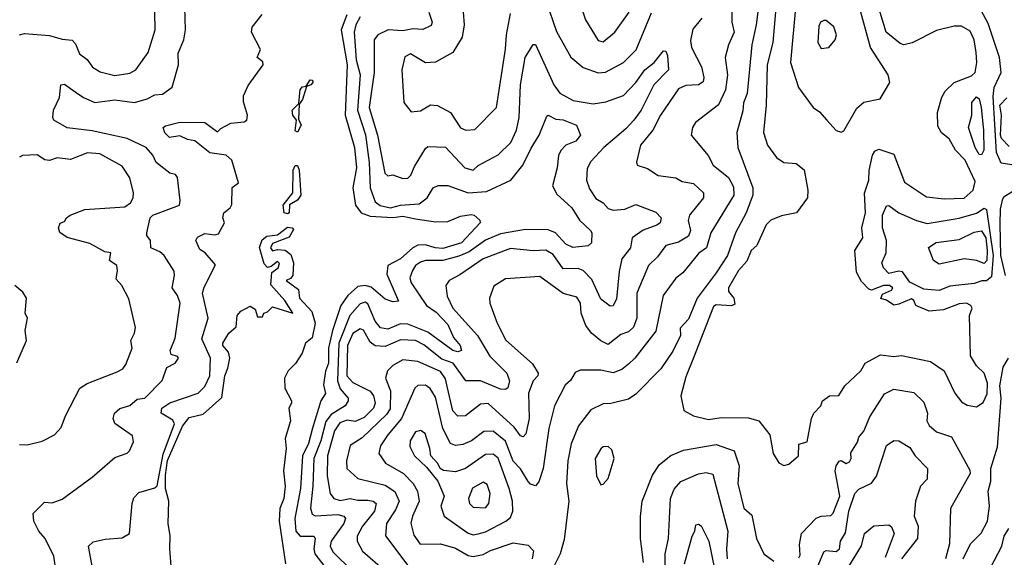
# Model space of a CAD drawing. Extents: x 1995148 to 2088947, y 769131 to 906009.
# Tile 40 of 256: x 2015646 to 2019576, y 772481 to 774625. Entities that reach past the tile are written whole.
import ezdxf

# ---------------------------------------------------------------- set-up
doc = ezdxf.new("R2010")
doc.units = 0

msp = doc.modelspace()

# ---------------------------------------------------------------- linework, layer by layer
at = {"layer": '0CON05XD'}
for points in [[(2018610, 774805), (2018585.4, 774605), (2018567.8, 774525), (2018548.9, 774331.1), (2018534.2, 774294.2), (2018532.3, 774262.3), (2018507.8, 774175), (2018511.8, 774115), (2018572.5, 773955), (2018572.5, 773925), (2018545.3, 773855), (2018502.3, 773775), (2018470.4, 773685), (2018426, 773615), (2018350, 773515), (2018315, 773430), (2018281.2, 773395), (2018282.9, 773365), (2018252.5, 773302.5), (2018205, 773232), (2018105, 773130.8), (2018075, 773111.9), (2018005, 773094.2), (2017975, 773093.3), (2017925, 773069.4), (2017875.4, 773004.6), (2017847.1, 772932.9), (2017832.9, 772865), (2017828.5, 772775), (2017836.9, 772705), (2017818.3, 772551.7), (2017803.3, 772495), (2017747.4, 772382.6)], [(2017850.8, 774785), (2017904.6, 774624.6), (2017955, 774542), (2017975, 774537.5), (2018020.8, 774575), (2018078.1, 774655)], [(2018695, 772847.5), (2018715, 772852.5), (2018754, 772885), (2018755, 772932.5), (2018789.2, 772940.8), (2018805.7, 773035), (2018815, 773056.2), (2018843.3, 773085), (2018850, 773105), (2018877.5, 773125), (2018915, 773126.7), (2018938.8, 773165), (2019003.3, 773225), (2019020, 773255), (2019081.7, 773288.3), (2019135, 773281.9), (2019165, 773285.6), (2019281.1, 773261.1), (2019335.8, 773225), (2019378, 773135), (2019405, 773101.2), (2019427.7, 773087.7), (2019465, 773081.2), (2019491.7, 773098.3), (2019507.6, 773132.4), (2019509.1, 773175), (2019495.2, 773215.2), (2019465, 773244.4), (2019440, 773285), (2019436.2, 773445), (2019446.7, 773475), (2019442.5, 773485), (2019425, 773494), (2019395, 773491.5), (2019332.7, 773467.3), (2019275, 773462.3), (2019221.9, 773485), (2019214.4, 773505), (2019205, 773511.8), (2019155, 773491.1), (2019135, 773486.9), (2019105, 773506.9), (2019082.5, 773512.5), (2019089.7, 773530.3), (2019125, 773546.2), (2019130, 773555), (2019117.5, 773565), (2019093.8, 773565), (2019045, 773546.2), (2019035, 773550), (2019005, 773580.8), (2018985, 773617.5), (2018979.4, 773705), (2019011.5, 773755), (2019006.7, 773795), (2019021.1, 773855), (2019017, 773933), (2019035.3, 773985), (2019036.6, 774023.4), (2019050, 774085), (2019059.1, 774100.9), (2019075, 774109.2), (2019135, 774088.8), (2019177.1, 773977.1), (2019265, 773918.5), (2019335, 773910.9), (2019415, 773912.9), (2019451.4, 773945), (2019459.4, 773979.4), (2019419.2, 774065), (2019380.6, 774105), (2019355, 774150), (2019324.4, 774174.4), (2019310, 774200), (2019309.4, 774255), (2019326.2, 774316.2), (2019339.7, 774340.3), (2019375, 774374.3), (2019445, 774401.2), (2019459.1, 774415), (2019466, 774454), (2019463.1, 774495), (2019454.7, 774545), (2019439.6, 774579.6), (2019405, 774599.1), (2019375, 774599.4), (2019305, 774582.8), (2019207.2, 774532.8), (2019175, 774525.6), (2019160.2, 774530.2), (2019103.5, 774575), (2019042.1, 774782.1)], [(2015788.8, 772441.2), (2015781.4, 772485), (2015747.1, 772555), (2015722.5, 772585), (2015702.5, 772625), (2015698.8, 772655), (2015745, 772700), (2015775, 772698), (2015815, 772712), (2015935, 772800), (2016025, 772878.8), (2016075, 772896), (2016084, 772905), (2016099.3, 772940.7), (2016096.2, 772965), (2016025.8, 773015), (2016019.2, 773035), (2016024, 773055), (2016045.5, 773074.5), (2016085, 773085.6), (2016115, 773111.4), (2016145, 773115.8), (2016214.6, 773185.4), (2016232.5, 773237.5), (2016265.6, 773255), (2016279.4, 773275), (2016275, 773282), (2016250, 773290), (2016245.7, 773305), (2016266.5, 773355), (2016285.6, 773495), (2016275.6, 773525), (2016254.5, 773555), (2016264, 773605), (2016261.7, 773621.7), (2016222, 773685), (2016205, 773699.2), (2016168.8, 773715), (2016168, 773745), (2016152.5, 773765), (2016152.5, 773775), (2016166.7, 773835), (2016176.7, 773845), (2016283.3, 773885), (2016286.1, 773903.9), (2016275.8, 773995.8), (2016267.5, 774007.5), (2016245, 774012.5), (2016190, 774055), (2016176.7, 774085), (2016150, 774115), (2016075, 774151.2), (2015935, 774182.3), (2015834.6, 774194.6), (2015782.5, 774225), (2015777.5, 774235), (2015780, 774265), (2015804.2, 774315), (2015810, 774365), (2015825, 774368), (2015867.4, 774337.4), (2015900, 774315), (2015945, 774295.5), (2016025, 774305.6), (2016104.5, 774295.5), (2016155, 774309.4), (2016185, 774325.8), (2016215, 774328), (2016253.8, 774356.2), (2016279.5, 774445), (2016278.5, 774491.5), (2016301.1, 774545), (2016307.5, 774585), (2016304.4, 774675)], [(2018488.6, 774695), (2018488.6, 774615), (2018496.7, 774575), (2018474.6, 774525.4), (2018461.5, 774475), (2018470.8, 774405), (2018462.5, 774345), (2018435, 774285.6), (2018343.3, 774215), (2018331.2, 774195), (2018326.2, 774165), (2018393.4, 774083.4), (2018412.9, 774045), (2018475.3, 773995.3), (2018495, 773958), (2018496.1, 773925), (2018404.3, 773775), (2018387.1, 773715), (2018356.5, 773693.5), (2018292.5, 773615), (2018265, 773594.2), (2018214.4, 773525), (2018185, 773382.5), (2018100.6, 773275), (2018075, 773251.4), (2018049.6, 773230.4), (2018015, 773216.7), (2017965, 773227.1), (2017882.7, 773227.3), (2017862.3, 773217.7), (2017844.3, 773185.7), (2017822.8, 773167.2), (2017780, 773085), (2017758.1, 772995), (2017735.4, 772835), (2017717.9, 772782.1), (2017705, 772766.2), (2017685, 772772.5), (2017675, 772782.5), (2017643.9, 772833.9), (2017615, 772864.4), (2017585, 772944.5), (2017535, 772983.8), (2017498.1, 772981.9), (2017448.6, 772945), (2017415, 772930.9), (2017385, 772926.5), (2017365, 772934.4), (2017334.3, 772994.3), (2017305, 773120), (2017283.4, 773153.4), (2017265, 773167.1), (2017235, 773165.6), (2017222.5, 773155), (2017169.6, 773035), (2017115, 772968.9), (2017085.4, 772925), (2017079.4, 772895), (2017106.2, 772856.2), (2017176.9, 772815), (2017215.6, 772775), (2017233.9, 772743.9), (2017240.4, 772705), (2017213.1, 772645), (2017206.6, 772616.6), (2017218.8, 772568.8), (2017243.6, 772533.6), (2017324.6, 772534.6), (2017385, 772516.4), (2017435, 772487.3), (2017455, 772483.9), (2017495, 772491.8), (2017525, 772508.2), (2017615, 772537.8), (2017675, 772529.4), (2017696.4, 772506.4), (2017691.5, 772475)], [(2017747.4, 774697.4), (2017788.1, 774578.1), (2017845, 774476.2), (2017894.5, 774434.5), (2017955, 774413.1), (2017983.6, 774416.4), (2018055.8, 774455), (2018105.6, 774505), (2018167.3, 774652.7)], [(2018743.1, 774686.9), (2018722.5, 774455), (2018754.2, 774354.2), (2018812.5, 774275), (2018837.6, 774257.6), (2018867.5, 774225), (2018905, 774183.3), (2018925, 774176.7)], [(2018925, 774176.7), (2018935, 774182.5), (2018987.3, 774272.7), (2019015, 774296.2), (2019080.5, 774309.5), (2019118.8, 774375), (2019112, 774405), (2019041.5, 774515), (2018994.5, 774685)], [(2019613.8, 774045), (2019562.4, 774052.4), (2019544.6, 774095), (2019530.8, 774319.2), (2019535, 774354.2), (2019562.9, 774415), (2019556.9, 774475), (2019510.8, 774610.8), (2019482.7, 774662.7)], [(2015644.5, 774565.5), (2015665, 774570), (2015765, 774562), (2015815, 774547.5), (2015855, 774544.2), (2015868.5, 774528.5), (2015885, 774488.8), (2015915, 774466.2), (2015935.6, 774435.6), (2015966.8, 774416.8), (2016025, 774402.5), (2016085, 774411.4), (2016108.8, 774425), (2016158.6, 774495), (2016186.9, 774585), (2016185.6, 774655)], [(2015935.5, 772445.5), (2015920, 772525), (2015938.3, 772541.7), (2015986.4, 772553.6), (2016055, 772558.8), (2016083.3, 772575), (2016094.1, 772695.9), (2016101.7, 772718.3), (2016121.5, 772738.5), (2016185, 772757.1), (2016194.4, 772765.6), (2016218, 772892), (2016263, 773013), (2016257.1, 773027.1), (2016210.6, 773055), (2016212.7, 773075), (2016245, 773096.8), (2016357.5, 773135), (2016385, 773162.5), (2016404.3, 773205), (2016407.5, 773275), (2016372.1, 773352.1), (2016397.4, 773435), (2016375.3, 773535), (2016381.6, 773558.4), (2016427.5, 773647.5), (2016385.9, 773695.9), (2016365, 773709.2), (2016349.2, 773745), (2016355, 773757.5), (2016385, 773772.9), (2016425, 773767.5), (2016438.6, 773771.4), (2016462.5, 773815), (2016456.7, 773835), (2016460.8, 773855), (2016486, 773875), (2016492.4, 773887.6), (2016493.5, 773956.5), (2016518.8, 773975), (2016492.3, 774065), (2016470, 774085), (2016404.7, 774094.7), (2016345, 774142.7), (2016315, 774147.5), (2016285, 774162.3), (2016243.3, 774155), (2016225, 774173.8), (2016218.8, 774195), (2016227.5, 774202.5), (2016285, 774217.2), (2016385, 774215.6), (2016435, 774177.5), (2016448.3, 774191.7), (2016487.9, 774212.1), (2016542.1, 774217.9), (2016552.5, 774225), (2016555.5, 774245), (2016538.3, 774298.3), (2016538.5, 774321.5), (2016557.6, 774362.4), (2016618.1, 774445), (2016616.7, 774456.7), (2016593.3, 774475), (2016606.4, 774506.4), (2016570.8, 774575), (2016574, 774595), (2016613.6, 774646.4)], [(2016952, 774645), (2016928.4, 774585), (2016952.4, 774445), (2016944.3, 774245), (2016982.5, 774115), (2016989.6, 774035), (2016975.4, 773955), (2016985.4, 773885), (2017008.2, 773855), (2017045, 773841.3), (2017135, 773836.3), (2017175, 773842), (2017225, 773831.1), (2017305, 773819.6), (2017355, 773820.8), (2017405, 773841.4), (2017447.6, 773847.6), (2017460, 773845), (2017482.5, 773825), (2017483.8, 773815), (2017409.2, 773735), (2017335, 773712.9), (2017303.3, 773715), (2017265, 773726.8), (2017235, 773725.3), (2017214.8, 773715.2), (2017165, 773671.8), (2017114.7, 773645.3), (2017110.8, 773610.8), (2017157.7, 773502.3), (2017135, 773500), (2017105, 773510.8), (2017048.1, 773558.1), (2017025, 773564.7), (2016995, 773560.9), (2016954.8, 773525.2), (2016927.9, 773485), (2016894.8, 773385), (2016878.8, 773315), (2016877.9, 773255), (2016866.2, 773223.8), (2016858.6, 773168.6), (2016866.3, 773133.7), (2016847.5, 773105), (2016813.9, 772996.1), (2016798, 772935), (2016774.8, 772885), (2016766.1, 772755), (2016743.6, 772635), (2016747.7, 772585), (2016765, 772564.7), (2016820, 772565), (2016825.5, 772555), (2016819.7, 772515), (2016823.2, 772495), (2016863.1, 772443.1)], [(2017005, 774636.5), (2016987.3, 774605), (2016980.5, 774575), (2016988.8, 774465), (2017004.3, 774405), (2016994.4, 774265), (2017025.8, 774165.8), (2017040.6, 774055), (2017043.9, 773955), (2017065, 773898.1), (2017084.7, 773884.7), (2017125.7, 773874.3), (2017165, 773885.3), (2017239.6, 773890.4), (2017271.4, 773915), (2017295.8, 773954.2), (2017315.7, 773964.3), (2017355, 773964.5), (2017435, 773934.7), (2017509.5, 773940.5), (2017605.8, 773985), (2017654.4, 774045), (2017686.6, 774113.4), (2017719.5, 774165), (2017749.7, 774240.3), (2017755, 774244), (2017785, 774228.6), (2017815, 774226.5), (2017868, 774205), (2017883.8, 774165), (2017865, 774141.2), (2017825.7, 774124.3), (2017805, 774103.8), (2017796.2, 774083.8), (2017790.9, 774035), (2017772.9, 773962.9), (2017789.1, 773929.1), (2017848.8, 773875), (2017880, 773825), (2017923.8, 773785), (2017928.8, 773775), (2017927.5, 773735), (2017915, 773723.8), (2017854, 773716), (2017825, 773729.4), (2017784.2, 773775), (2017755, 773787.3), (2017665, 773788.9), (2017565, 773770.6), (2017505, 773746.2), (2017440.1, 773699.9), (2017398.3, 773681.7), (2017335, 773664.2), (2017265, 773664.7), (2017245, 773658.5), (2017225.5, 773644.5), (2017213.1, 773625), (2017202.9, 773595), (2017207.5, 773575), (2017270, 773485), (2017308.1, 773458.1), (2017355, 773408.9), (2017377.4, 773357.4), (2017404.3, 773325), (2017409.2, 773305), (2017395, 773300), (2017375, 773306.2), (2017275, 773378.3), (2017195, 773411.1), (2017165, 773411.6), (2017115, 773391.1), (2017085.8, 773395.8), (2017065, 773422.2), (2017035, 773491.5), (2017025, 773498.8), (2017005, 773492.2), (2016963.6, 773445), (2016919.5, 773335), (2016914.4, 773184.4), (2016925, 773153.1), (2016957.1, 773115), (2016957.1, 773105), (2016945.3, 773084.7), (2016889.2, 773050.8), (2016867.3, 773022.7), (2016847.7, 772945), (2016820, 772875), (2016815.8, 772765), (2016806.2, 772676.2), (2016812.7, 772652.7), (2016825, 772646.5), (2016915, 772651.8), (2016939.2, 772645), (2016945.6, 772635), (2016939.6, 772615), (2016888.5, 772545), (2016885.4, 772525), (2016895, 772501.9), (2016975, 772424.6)], [(2018368.1, 774631.9), (2018332.3, 774587.7), (2018322.4, 774542.4), (2018327.1, 774515), (2018367, 774437), (2018376.9, 774395), (2018373.1, 774376.9), (2018355, 774365.6), (2018305, 774362.5), (2018275, 774350), (2018202.9, 774245), (2018173.1, 774185), (2018124, 774125), (2018107, 774057), (2018110, 774045), (2018151.2, 774031.2), (2018193.6, 774003.6), (2018264.3, 773994.3), (2018289.7, 773979.7), (2018335, 773971.4), (2018374.4, 773935), (2018375.5, 773915), (2018319.6, 773845), (2018314, 773824), (2018322.5, 773785), (2018315, 773761.9), (2018275, 773737.5), (2018225, 773724.3), (2018191.1, 773678.9), (2018155.5, 773645), (2018109.4, 773535), (2018109.1, 773435), (2018095, 773398.6), (2018075, 773380.5), (2018045, 773369.4), (2017995, 773330), (2017964.6, 773344.6), (2017927.5, 773375), (2017905.6, 773405), (2017886.8, 773455), (2017883.5, 773495), (2017868.9, 773518.9), (2017815, 773533.1), (2017721.1, 773601.1), (2017585, 773591.9), (2017538.3, 773561.7), (2017521.2, 773515), (2017522, 773495), (2017551.9, 773415), (2017586.2, 773346.2), (2017693.1, 773253.1), (2017715.7, 773215), (2017714.3, 773205), (2017695.4, 773184.6), (2017676.7, 773135), (2017679.5, 773035), (2017666.3, 772973.7), (2017655, 772961.2), (2017645, 772965.8), (2017619.5, 772999.5), (2017515, 773094.5), (2017485, 773091.1), (2017424.7, 773045.3), (2017394, 773044), (2017374.1, 773065), (2017353.7, 773156.3), (2017345, 773192.9), (2017325, 773221.9), (2017235, 773261.1), (2017175, 773268.5), (2017134.7, 773245.3), (2017114.3, 773225), (2017105.7, 773195), (2017125.9, 773145), (2017125, 773072.9), (2017109.1, 773050.9), (2017012.2, 772957.8), (2016965, 772926.2), (2016950.6, 772865), (2016951.1, 772835), (2016995, 772794.4), (2017105, 772768.9), (2017143.6, 772743.7), (2017159.6, 772705), (2017145, 772670), (2017109.4, 772615), (2017105.6, 772565.6), (2017195, 772448.1)], [(2017278.9, 774655), (2017291.9, 774615), (2017287.9, 774602.1), (2017255, 774586.4), (2017215, 774589.3), (2017175, 774581.3), (2017116.7, 774585), (2017074.7, 774565.3), (2017060.6, 774545), (2017060.9, 774415), (2017040.7, 774275), (2017074, 774165), (2017103.2, 774013.2), (2017115, 774002.5), (2017135, 774006.7), (2017175, 773991.2), (2017195, 773992.9), (2017207.1, 774005), (2017220.9, 774039.1), (2017265, 774112), (2017275, 774120), (2017345, 774117.1), (2017422.9, 774035), (2017455.5, 774024.5), (2017475, 774043.8), (2017555, 774086.7), (2017606.1, 774136.1), (2017628.5, 774185), (2017639.2, 774235), (2017643.9, 774365), (2017663.3, 774475), (2017695, 774526.2), (2017705, 774526.7), (2017777.8, 774365), (2017801.7, 774331.7), (2017855, 774302.5), (2017935, 774289.4), (2017985, 774297.9), (2018055, 774323.1), (2018105.3, 774374.7), (2018141.1, 774425), (2018177.5, 774455), (2018215, 774501.2), (2018225, 774500), (2018231.9, 774481.9), (2018235.7, 774425), (2018176.5, 774365), (2018126.2, 774265), (2018096.9, 774225), (2018065, 774189.5), (2017976.9, 774115), (2017925, 774060), (2017911.2, 774031.2), (2017907.5, 773985), (2017920.5, 773950.5), (2017945, 773912.2), (2017975, 773894.4), (2017995, 773872.5), (2018015, 773865.4), (2018060.4, 773869.6), (2018105, 773888.2), (2018185, 773857.8), (2018205.8, 773835), (2018201.4, 773815), (2018188.6, 773805), (2018133.8, 773786.2), (2018090, 773755), (2018083.1, 773715), (2018049.3, 773670.7), (2018038.6, 773621.4), (2018028.3, 773511.7), (2018015, 773483.8), (2018003, 773483), (2017965, 773510.8), (2017929.3, 773589.3), (2017895, 773624.4), (2017875, 773632.7), (2017815, 773630.9), (2017775, 773688.5), (2017745, 773706.4), (2017695, 773702.7), (2017605, 773712.1), (2017495, 773671.8), (2017402.8, 773607.2), (2017359.2, 773585), (2017346, 773565), (2017351.9, 773521.9), (2017374.5, 773475), (2017472.9, 773365), (2017522.4, 773282.4), (2017590.6, 773215), (2017600, 773185), (2017593.4, 773156.6), (2017585, 773150), (2017565, 773151.5), (2017485, 773184.6), (2017426.7, 773185), (2017376.1, 773255), (2017330.5, 773270.5), (2017258.7, 773328.7), (2017225, 773345.3), (2017165, 773347.7), (2017105, 773322.1), (2017065, 773323.6), (2017045, 773339.4), (2017017.3, 773387.3), (2017005, 773392.2), (2016975, 773373.6), (2016953.9, 773326.1), (2016951.9, 773205), (2016975, 773178.2), (2017045, 773143.5), (2017058.2, 773125), (2017064.6, 773095), (2017057.3, 773075), (2017021, 773039), (2016985, 773022.2), (2016952.1, 773027.9)], [(2017415.7, 774655), (2017419.4, 774605), (2017411.4, 774555), (2017375, 774494), (2017305, 774456), (2017265, 774453.8), (2017205, 774489.4), (2017182.5, 774477.5), (2017171.4, 774425), (2017179.2, 774295), (2017208.3, 774258.3), (2017245, 774262), (2017285, 774286), (2017313, 774283), (2017365.4, 774255.4), (2017405, 774194.2), (2017425.7, 774184.3), (2017462.4, 774187.6), (2017548.6, 774275), (2017585, 774507.5), (2017588.5, 774565), (2017605, 774650)], [(2018662.7, 774657.3), (2018651.2, 774535), (2018628.9, 774445), (2018625.6, 774285), (2018614.3, 774175), (2018630.8, 774125), (2018666.2, 774075), (2018695, 774056.2), (2018745, 774051.2), (2018776.6, 774026.6), (2018791.4, 773945), (2018790, 773915), (2018745.6, 773854.4), (2018686.9, 773843.1), (2018644.3, 773825.7), (2018625, 773806.7), (2018587.5, 773725), (2018565, 773704.2), (2018547.4, 773662.6), (2018514.3, 773625), (2018474.2, 773555), (2018475, 773541.2), (2018495.6, 773515), (2018499.7, 773490.3), (2018486.5, 773483.5), (2018425, 773487.9), (2018415, 773480.8), (2018335, 773276.2), (2018305, 773200), (2018284, 773125), (2018295.8, 773065.8), (2018334.4, 773044.4), (2018395, 773030.8), (2018445, 773037.8), (2018555, 773036.9), (2018595.6, 773025.6), (2018639.8, 772969.8), (2018652.9, 772895), (2018675, 772857.5), (2018695, 772847.5)], [(2018845, 774510), (2018875, 774514), (2018900, 774545), (2018906, 774565), (2018895, 774596.7), (2018865, 774622.5), (2018855, 774622.5), (2018842.5, 774615), (2018835, 774600), (2018831.1, 774535), (2018845, 774510)], [(2016755, 774176.7), (2016745, 774182.5), (2016750, 774225), (2016735.5, 774245), (2016733.1, 774265), (2016759.5, 774290.5), (2016765, 774346.9), (2016775, 774357.7), (2016789.7, 774360.3), (2016805, 774385.5), (2016814, 774384), (2016815.9, 774375), (2016807.8, 774365), (2016790.7, 774359.3), (2016775, 774307.5), (2016761.7, 774288.3), (2016758.8, 774228.8), (2016768.5, 774205), (2016755, 774176.7)], [(2019485, 774085.6), (2019475, 774087.8), (2019459.6, 774115), (2019432.2, 774195), (2019446.2, 774245), (2019446.2, 774295), (2019465, 774317.8), (2019475, 774309.2), (2019482.9, 774275), (2019491.9, 774185), (2019493.4, 774105), (2019485, 774085.6)], [(2019595, 774118.9), (2019565, 774151.2), (2019559.8, 774165), (2019563.9, 774243.9), (2019558.1, 774285), (2019585, 774313.1)], [(2015645, 772930), (2015675, 772928.8), (2015735, 772943.8), (2015785, 772968.8), (2015811.2, 772998.8), (2015828, 773045), (2015886.2, 773155), (2015915, 773174), (2016035, 773220), (2016057, 773233), (2016069.6, 773250.4), (2016094.4, 773315), (2016088.9, 773345), (2016104.4, 773375), (2016107.3, 773397.3), (2016081.7, 773511.7), (2016053.8, 773565), (2016030.3, 773590.3), (2016036.2, 773625), (2016033.3, 773645), (2016003.8, 773665), (2016010, 773695), (2015985, 773699.2), (2015925, 773732.1), (2015835.8, 773755.8), (2015806.1, 773776.1), (2015800, 773795), (2015807, 773813), (2015825, 773820), (2015832.5, 773835), (2015846.7, 773845), (2015905, 773868.8), (2016065, 773878.5), (2016088.1, 773895), (2016098.9, 773915), (2016100, 773935), (2016085.4, 773995), (2016055, 774041.4), (2015965, 774090), (2015916.4, 774093.6), (2015848, 774068), (2015795, 774074.2), (2015765, 774064.2), (2015746.1, 774066.1), (2015715, 774086.2), (2015656.4, 774083.6), (2015645, 774077.5)], [(2016715, 773850.4), (2016701.5, 773855), (2016696.9, 773885), (2016736.2, 773935), (2016737.5, 774025), (2016745, 774044.3), (2016755, 774044.2), (2016761.3, 774025), (2016767.3, 773925), (2016754.4, 773905), (2016722.9, 773887.1), (2016721.5, 773855), (2016715, 773850.4)], [(2019580.3, 773605), (2019561.7, 773685), (2019559.3, 773809.3), (2019560.6, 773869.4), (2019569.4, 773910.6), (2019575, 773920), (2019615.6, 773945)], [(2019315, 773544.7), (2019255, 773550.9), (2019198.7, 773578.7), (2019169.5, 773619.5), (2019155, 773622.3), (2019115, 773612.9), (2019093.1, 773635), (2019087.3, 773655), (2019103.8, 773695), (2019105.4, 773745), (2019089.3, 773795), (2019089.7, 773845), (2019105, 773883.3), (2019115, 773884), (2019155, 773855.5), (2019225, 773823.9), (2019267.4, 773812.6), (2019395, 773833.1), (2019465, 773853.1), (2019495, 773872.9), (2019505, 773868), (2019531.7, 773685), (2019525, 773599.5), (2019505, 773584.1), (2019486.2, 773583.8), (2019455, 773572.3), (2019358.1, 773561.9), (2019315, 773544.7)], [(2016251.7, 772428.3), (2016244.5, 772515), (2016246.8, 772566.8), (2016238.9, 772615), (2016240.3, 772705), (2016228, 772755), (2016227.8, 772807.8), (2016236.2, 772866.2), (2016295, 773004.4), (2016321.7, 773038.3), (2016378.3, 773051.7), (2016451.9, 773118.1), (2016463.9, 773205), (2016476.7, 773235), (2016483.8, 773275), (2016479.5, 773299.5), (2016456, 773325), (2016455.8, 773335), (2016480, 773375), (2016510, 773400), (2016514.3, 773445.7), (2016527.7, 773462.3), (2016565, 773482.5), (2016585, 773470), (2016595, 773440), (2016615, 773440), (2016620, 773455), (2016635, 773460), (2016655, 773480), (2016736, 773454), (2016703.8, 773505), (2016648.1, 773568.1), (2016652.7, 773617.3), (2016677.8, 773635), (2016682.9, 773652.9), (2016675, 773660.6), (2016649.7, 773640.3), (2016635, 773636.9), (2016621, 773651), (2016603.4, 773716.6), (2016613, 773747), (2016631.8, 773761.8), (2016675, 773766.7), (2016715, 773798.3), (2016733.5, 773795), (2016738.5, 773788.5), (2016721.7, 773758.3), (2016655, 773732.3), (2016646.9, 773715), (2016655, 773703.8), (2016675, 773708.6), (2016705.9, 773705.9), (2016728.3, 773688.3), (2016738.9, 773655), (2016736, 773605), (2016727.1, 773592.9), (2016708.8, 773585), (2016758.8, 773548.8), (2016761.9, 773515), (2016811.3, 773461.3), (2016825.5, 773415), (2016813.3, 773356.7), (2016786.7, 773335), (2016772.5, 773295), (2016746.4, 773253.6), (2016716.7, 773225), (2016702.5, 773195), (2016703.3, 773155), (2016730, 773105), (2016730, 773095), (2016720, 773075), (2016726.2, 773025), (2016705.9, 772954.1), (2016709.2, 772915), (2016699.2, 772825), (2016705.6, 772765), (2016699.4, 772715), (2016684.6, 772675.4), (2016681.5, 772625), (2016706.2, 772455)], [(2019315, 773649.4), (2019292.5, 773665), (2019273, 773717), (2019303.1, 773736.9), (2019395, 773748.9), (2019455, 773777.3), (2019485, 773782.9), (2019501.4, 773755), (2019507.7, 773705), (2019505.4, 773664.6), (2019495, 773652.7), (2019465, 773664.3), (2019415, 773670.9), (2019315, 773649.4)], [(2015633.6, 773256.4), (2015672.5, 773345), (2015667.5, 773385), (2015676.7, 773435), (2015667.5, 773455), (2015673.3, 773515), (2015657.7, 773537.7), (2015626.2, 773565)], [(2019411.4, 772475), (2019440.6, 772535), (2019482.9, 772577.1), (2019508.1, 772625), (2019516, 772685), (2019511.4, 772745), (2019522, 772785), (2019522, 772835), (2019548.9, 772921.1), (2019563.3, 773115), (2019557.7, 773165), (2019571.4, 773238.6), (2019592.5, 773275)], [(2018755, 772478.2), (2018761.2, 772488.8), (2018757.9, 772532.1), (2018765.8, 772575), (2018825, 772636.9), (2018845, 772644.5), (2018882.8, 772647.2), (2018892.7, 772657.3), (2018919.4, 772725), (2018901.1, 772825), (2018904.3, 772845), (2018915.9, 772864.1), (2018925, 772866.7), (2018945, 772855.4), (2018957.9, 772862.1), (2018964.1, 772875), (2018962.5, 772897.5), (2018990, 772940), (2018995, 772960), (2019015, 772983.3), (2019038.6, 773041.4), (2019097.6, 773132.4), (2019135, 773151.4), (2019215, 773138.6), (2019255, 773100), (2019268.6, 773055), (2019265.7, 773025), (2019275, 773006.2), (2019305, 772980.8), (2019365, 772961.2), (2019437.7, 772827.7), (2019438.8, 772815), (2019361.4, 772675), (2019356.9, 772535), (2019341.4, 772475)], [(2016952.1, 773027.9), (2016922.8, 773017.2), (2016902.3, 772985), (2016874.3, 772885), (2016872.4, 772805), (2016884.7, 772734.7), (2016900, 772715), (2016925, 772707.5), (2016965, 772715.5), (2016995, 772708.4), (2017035, 772708.4), (2017056.2, 772705), (2017067.8, 772695), (2017061.8, 772665), (2017013.8, 772605), (2016992.2, 772565), (2016992.2, 772545), (2017014.4, 772505), (2017095.5, 772435)], [(2017455, 772570.5), (2017475, 772573.6), (2017505, 772582.1), (2017586.2, 772625), (2017605, 772638.8), (2017614.3, 772665), (2017612.9, 772705), (2017599.6, 772755), (2017555.7, 772875.7), (2017535, 772891.5), (2017505, 772890.5), (2017424.7, 772835.3), (2017385, 772822.2), (2017336.8, 772826.8), (2017324.4, 772834.4), (2017314, 772855), (2017286, 772885), (2017283.1, 772915), (2017264.3, 772974.3), (2017245, 772987.1), (2017225, 772981.4), (2017204.3, 772945), (2017203, 772923), (2017222, 772885), (2017270, 772840), (2017314.4, 772785), (2017340, 772725), (2017326.9, 772685), (2017340, 772645), (2017435, 772576.5), (2017455, 772570.5)], [(2018832.4, 772447.6), (2018855, 772502.5), (2018865, 772507.1), (2018905, 772504), (2018918, 772515), (2018922.1, 772545), (2018941.5, 772578.5), (2018955.3, 772665), (2018979.1, 772735), (2018995, 772751.9), (2019045, 772775.7), (2019065.8, 772804.2), (2019105, 772926), (2019135, 772946), (2019155, 772945.8), (2019198.2, 772918.2), (2019220, 772885), (2019269.2, 772835), (2019268.3, 772791.7), (2019240.6, 772765), (2019221.5, 772705), (2019215.5, 772645), (2019231.4, 772605), (2019228.9, 772555), (2019165.4, 772475)], [(2017965, 772770), (2017975, 772772.5), (2017993.8, 772795), (2018018, 772875), (2018009.5, 772909.5), (2017995, 772923.3), (2017975, 772921.2), (2017965, 772913.8), (2017943.1, 772875), (2017948, 772805), (2017965, 772770)], [(2018135, 772460), (2018123.8, 772555), (2018123, 772643), (2018130.6, 772705), (2018171.1, 772808.9), (2018199.4, 772850.6), (2018245, 772886.9), (2018295, 772908.1), (2018425, 772930.5), (2018497.5, 772905), (2018516.8, 772845), (2018512.2, 772775), (2018536.1, 772676.1), (2018568.5, 772648.5), (2018586.7, 772555), (2018615.5, 772495), (2018656.2, 772465)], [(2018220.4, 772375), (2018221.8, 772495), (2018235.4, 772555), (2018243.3, 772715), (2018258, 772752), (2018285, 772783.3), (2018355, 772813.5), (2018385, 772819.4), (2018412, 772812), (2018471.5, 772585), (2018466.1, 772513.9), (2018469.4, 772475)], [(2017505, 772678.6), (2017518.5, 772695), (2017523.5, 772735), (2017511.7, 772771.7), (2017495, 772780.6), (2017453.6, 772756.3), (2017436.7, 772715), (2017440.6, 772695), (2017455, 772680.6), (2017505, 772678.6)], [(2018299.7, 772455), (2018329.5, 772565), (2018340.8, 772585), (2018345, 772610), (2018355, 772613.3), (2018365, 772606.7), (2018395.6, 772545), (2018419.2, 772435)], [(2018905, 772361.2), (2019005, 772526.7), (2019017.5, 772575), (2019055, 772606.7), (2019115, 772610), (2019125, 772602.5), (2019135.7, 772575), (2019099.8, 772480.2)], [(2019503.6, 772405), (2019565.3, 772524.7), (2019575.2, 772564.8), (2019594, 772595)]]:
    msp.add_lwpolyline(points, dxfattribs=at)

doc.saveas('drawing.dxf')
